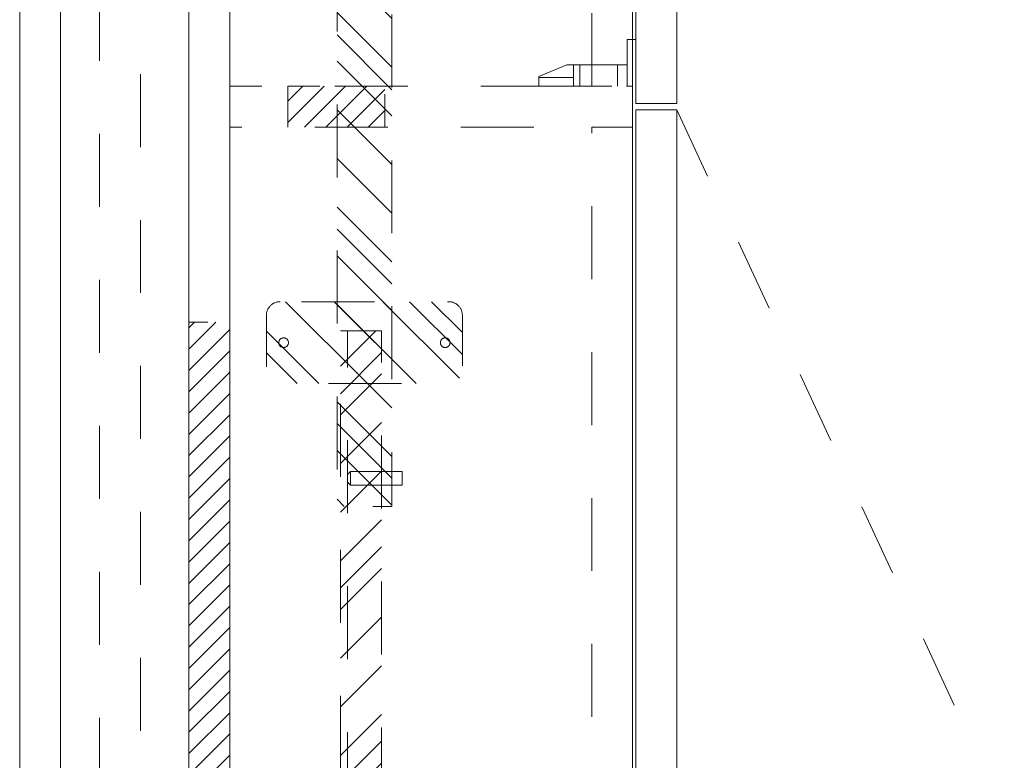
# Model space of a CAD drawing. Header units: inches. Extents: x -467 to -292, y -214 to 28.
# Tile 29 of 81: x -394 to -376, y -5 to 9. Entities that reach past the tile are written whole.
import ezdxf

# ---------------------------------------------------------------- set-up
doc = ezdxf.new("R2010")
doc.units = ezdxf.units.IN
doc.header["$LTSCALE"] = 32
doc.header["$MEASUREMENT"] = 0
doc.linetypes.add('Dash Style-1', pattern=[0.083328, 0.041656, -0.041672])
for name, color, linetype, lineweight in [('DashLine', 7, 'Dash Style-1', 13), ('DashLineFill', 7, 'Dash Style-1', 13), ('Drawing', 7, 'Continuous', 18), ('Metal-DeskStructure', 7, 'Continuous', 13), ('None', 7, 'Continuous', 18), ('SolidLine', 7, 'Continuous', 15), ('Wood_1-H', 7, 'Continuous', 13)]:
    doc.layers.add(name, color=color, linetype=linetype, lineweight=lineweight)
doc.layers.add('Electrical', color=1, linetype='Dash Style-1', lineweight=15, true_color=0xff0000)
pattern_1 = [(45, (0, 0), (-0.3333333, -0.7222222), [])]
pattern_2 = [(45, (0, 0), (-1.61302, 1.93572), []), (45, (-1.0608, 1.0608), (-0.472346, 0.416761), [])]

# ---------------------------------------------------------------- blocks, each defined once
blk = doc.blocks.new('Group-51')
at = {"layer": 'DashLine'}
for p, q in [((0.177, 1.772), (0, 1.772)), ((0, 1.772), (0, 0)), ((0.157, 1.142), (0.157, 1.772)), ((0.394, 1.26), (0.177, 1.772)), ((0.394, 0.157), (0.394, 1.26)), ((0.157, 1.142), (0, 1.142)), ((0.394, 1.142), (0.157, 1.142)), ((0.394, 1.025), (0, 1.025)), ((0.394, 0.336), (0, 0.336)), ((0.854, 0.157), (0, 0.157)), ((0.854, 0), (0, 0)), ((0.854, 0), (0.854, 0.157))]:
    blk.add_line(p, q, dxfattribs=at)
blk = doc.blocks.new('KekuSnapOnLeftVert (2D)')
at = {"layer": 'DashLine', "color": 7}
blk.add_blockref('Group-51', (0, 0), dxfattribs=at)
blk = doc.blocks.new('Group-53')
at = {"layer": 'Electrical', "linetype": 'Continuous', "lineweight": 5, "true_color": 0xdd0000}
h = blk.add_hatch(dxfattribs=at)
h.set_pattern_fill('ElectricalHatch', color=12, style=0, pattern_type=2)
h.set_pattern_definition(pattern_1)
h.paths.add_polyline_path([(4.902, -19.528), (4.902, -18.78), (6.673, -18.78), (6.673, -19.528)])
h = blk.add_hatch(dxfattribs=at)
h.set_pattern_fill('ElectricalHatch', color=12, style=0, pattern_type=2)
h.set_pattern_definition(pattern_1)
h.paths.add_polyline_path([(3.091, -53.406), (3.091, -23.091), (3.839, -23.091), (3.839, -53.406)])
at = {"layer": 'DashLine'}
blk.add_line((12.008, -19.213), (20.028, -36.411), dxfattribs=at)
at = {"layer": 'DashLine', "flags": 128}
for points in [[(10.453, -18.78), (10.453, -0.748), (11.201, -0.748), (11.201, -18.78)], [(3.839, -19.528), (3.839, -18.78), (11.201, -18.78), (11.201, -19.528)], [(10.453, -56.969), (10.453, -19.528), (11.201, -19.528), (11.201, -56.969)]]:
    blk.add_lwpolyline(points, close=True, dxfattribs=at)
at = {"layer": 'Electrical', "flags": 128}
for points in [[(4.902, -19.528), (4.902, -18.78), (6.673, -18.78), (6.673, -19.528)], [(3.091, -53.406), (3.091, -23.091), (3.839, -23.091), (3.839, -53.406)]]:
    blk.add_lwpolyline(points, close=True, dxfattribs=at)
at = {"layer": 'SolidLine', "flags": 128}
for points in [[(0, -76.496), (0, 0), (0.748, 0), (0.748, -75.748), (0, -76.496)], [(11.26, -19.094), (11.26, -0.118), (12.008, -0.118), (12.008, -19.094)], [(3.091, -75.748), (3.091, -0.748), (3.839, -0.748), (3.839, -75.748)], [(3.839, -75.748), (3.839, -0.748), (11.201, -0.748), (11.201, -75.748)], [(11.26, -38.189), (11.26, -19.213), (12.008, -19.213), (12.008, -38.189)]]:
    blk.add_lwpolyline(points, close=True, dxfattribs=at)
at = {"layer": 'Wood_1-H', "color": 7, "rotation": 90}
blk.add_blockref('KekuSnapOnLeftVert (2D)', (11.26, -18.78), dxfattribs=at)
blk = doc.blocks.new('Group-73')
at = {"layer": 'DashLine'}
for p, q in [((20.086, 0.689), (19.836, 0.689)), ((19.836, 0.689), (19.836, -0.255)), ((20.086, -0.255), (20.086, 0.689)), ((19.836, -0.255), (19.892, -0.311)), ((19.84, -0.255), (19.836, -0.255)), ((19.852, -0.255), (19.84, -0.255)), ((19.872, -0.255), (19.852, -0.255)), ((19.898, -0.255), (19.872, -0.255)), ((19.901, -0.311), (19.892, -0.311)), ((19.928, -0.255), (19.898, -0.255)), ((19.912, -0.311), (19.901, -0.311)), ((19.926, -0.311), (19.912, -0.311)), ((19.943, -0.311), (19.926, -0.311)), ((19.961, -0.255), (19.928, -0.255)), ((19.978, -0.311), (19.943, -0.311)), ((19.993, -0.255), (19.961, -0.255)), ((19.995, -0.311), (19.978, -0.311)), ((20.023, -0.255), (19.993, -0.255)), ((20.009, -0.311), (19.995, -0.311)), ((20.02, -0.311), (20.009, -0.311)), ((20.027, -0.311), (20.02, -0.311)), ((20.049, -0.255), (20.023, -0.255)), ((20.029, -0.311), (20.027, -0.311)), ((20.029, -0.311), (20.086, -0.255)), ((20.069, -0.255), (20.049, -0.255)), ((20.081, -0.255), (20.069, -0.255)), ((20.086, -0.255), (20.081, -0.255))]:
    blk.add_line(p, q, dxfattribs=at)
blk = doc.blocks.new('1BRPT5-RightBeam (2D)')
at = {"layer": 'DashLineFill', "linetype": 'Continuous', "lineweight": 13}
h = blk.add_hatch(dxfattribs=at)
h.set_pattern_fill('Steel', color=253, style=0, pattern_type=2)
h.set_pattern_definition(pattern_2)
edge = h.paths.add_edge_path()
edge.add_arc((16.982, -1.541), 0.25, 180, 270)
edge.add_line((16.982, -1.791), (17.978, -1.791))
edge.add_arc((17.978, -1.541), 0.25, 270, 360)
edge.add_line((18.228, -1.541), (18.228, 1.541))
edge.add_arc((17.978, 1.541), 0.25, 0, 90)
edge.add_line((17.978, 1.791), (16.982, 1.791))
edge.add_arc((16.982, 1.541), 0.25, 90, 180)
edge.add_line((16.732, 1.541), (16.732, -1.541))
h = blk.add_hatch(dxfattribs=at)
h.set_pattern_fill('Steel', color=253, style=0, pattern_type=2)
h.set_pattern_definition(pattern_2)
h.paths.add_polyline_path([(-1.85, 0.5), (20.472, 0.5), (20.472, -0.5), (-1.85, -0.5)])
at = {"layer": 'DashLineFill', "flags": 128}
blk.add_lwpolyline([(16.732, -1.541, 0.414214), (16.982, -1.791), (17.978, -1.791, 0.414214), (18.228, -1.541), (18.228, 1.541, 0.414214), (17.978, 1.791), (16.982, 1.791, 0.414214), (16.732, 1.541)], format="xyb", close=True, dxfattribs=at)
blk.add_lwpolyline([(-1.85, 0.5), (20.472, 0.5), (20.472, -0.5), (-1.85, -0.5)], close=True, dxfattribs=at)
at = {"layer": 'SolidLine', "flags": 128}
for points in [[(17.569, 1.476), (17.568, 1.468), (17.567, 1.459), (17.565, 1.451), (17.562, 1.442), (17.558, 1.435), (17.554, 1.427), (17.549, 1.42), (17.543, 1.414), (17.537, 1.408), (17.53, 1.403), (17.522, 1.398), (17.514, 1.395), (17.506, 1.392), (17.498, 1.389), (17.489, 1.388), (17.48, 1.388), (17.472, 1.388), (17.463, 1.389), (17.455, 1.392), (17.446, 1.395), (17.439, 1.398), (17.431, 1.403), (17.424, 1.408), (17.418, 1.414), (17.412, 1.42), (17.407, 1.427), (17.402, 1.435), (17.398, 1.442), (17.396, 1.451), (17.393, 1.459), (17.392, 1.468), (17.392, 1.476), (17.392, 1.485), (17.393, 1.494), (17.396, 1.502), (17.398, 1.51), (17.402, 1.518), (17.407, 1.526), (17.412, 1.533), (17.418, 1.539), (17.424, 1.545), (17.431, 1.55), (17.439, 1.555), (17.446, 1.558), (17.455, 1.561), (17.463, 1.563), (17.472, 1.565), (17.48, 1.565), (17.489, 1.565), (17.498, 1.563), (17.506, 1.561), (17.514, 1.558), (17.522, 1.555), (17.53, 1.55), (17.537, 1.545), (17.543, 1.539), (17.549, 1.533), (17.554, 1.526), (17.558, 1.518), (17.562, 1.51), (17.565, 1.502), (17.567, 1.494), (17.568, 1.485)], [(17.569, -1.476), (17.568, -1.485), (17.567, -1.494), (17.565, -1.502), (17.562, -1.51), (17.558, -1.518), (17.554, -1.526), (17.549, -1.533), (17.543, -1.539), (17.537, -1.545), (17.53, -1.55), (17.522, -1.555), (17.514, -1.558), (17.506, -1.561), (17.498, -1.563), (17.489, -1.565), (17.48, -1.565), (17.472, -1.565), (17.463, -1.563), (17.455, -1.561), (17.446, -1.558), (17.439, -1.555), (17.431, -1.55), (17.424, -1.545), (17.418, -1.539), (17.412, -1.533), (17.407, -1.526), (17.402, -1.518), (17.398, -1.51), (17.396, -1.502), (17.393, -1.494), (17.392, -1.485), (17.392, -1.476), (17.392, -1.468), (17.393, -1.459), (17.396, -1.451), (17.398, -1.442), (17.402, -1.435), (17.407, -1.427), (17.412, -1.42), (17.418, -1.414), (17.424, -1.408), (17.431, -1.403), (17.439, -1.398), (17.446, -1.395), (17.455, -1.392), (17.463, -1.389), (17.472, -1.388), (17.48, -1.388), (17.489, -1.388), (17.498, -1.389), (17.506, -1.392), (17.514, -1.395), (17.522, -1.398), (17.53, -1.403), (17.537, -1.408), (17.543, -1.414), (17.549, -1.42), (17.554, -1.427), (17.558, -1.435), (17.562, -1.442), (17.565, -1.451), (17.567, -1.459), (17.568, -1.468)]]:
    blk.add_lwpolyline(points, close=True, dxfattribs=at)
at = {"layer": 'DashLine', "color": 7}
blk.add_blockref('Group-73', (0, 0), dxfattribs=at)
blk = doc.blocks.new('StructEnd-L3 (2D)')
at = {"layer": 'Metal-DeskStructure', "color": 7}
blk.add_blockref('1BRPT5-RightBeam (2D)', (0.001, -2.008), dxfattribs=at)
blk = doc.blocks.new('1BRPT7-CChannel-762 (2D)')
at = {"layer": 'DashLineFill', "linetype": 'Continuous', "lineweight": 13}
h = blk.add_hatch(dxfattribs=at)
h.set_pattern_fill('Steel', color=253, style=0, pattern_type=2)
h.set_pattern_definition(pattern_2)
h.paths.add_polyline_path([(-0.313, 0.417), (-0.313, 15), (0.437, 15), (0.437, -15), (-0.313, -15), (-0.313, -0.417)])
at = {"layer": 'DashLine'}
blk.add_line((0.311, 15), (0.311, -15), dxfattribs=at)
at = {"layer": 'DashLineFill', "flags": 128}
blk.add_lwpolyline([(-0.313, 0.417), (-0.313, 15), (0.437, 15), (0.437, -15), (-0.313, -15), (-0.313, -0.417)], dxfattribs=at)
blk = doc.blocks.new('Group-89')
at = {"layer": 'DashLine', "flags": 128}
blk.add_lwpolyline([(2.205, -2.559), (2.205, -75.394), (1.457, -75.394), (1.457, -2.559)], close=True, dxfattribs=at)
blk = doc.blocks.new('Group-90')
at = {"layer": 'None'}
blk.add_blockref('Group-53', (0, 0), dxfattribs=at)
at = {"layer": 'SolidLine', "color": 7, "rotation": 270}
blk.add_blockref('StructEnd-L3 (2D)', (8.307, -5.984), dxfattribs=at)
at = {"layer": 'None'}
blk.add_blockref('Group-89', (0, 0), dxfattribs=at)
at = {"layer": 'SolidLine', "color": 7, "rotation": 180}
blk.add_blockref('1BRPT7-CChannel-762 (2D)', (6.299, -38.248), dxfattribs=at)
blk = doc.blocks.new('SL Runoff Utility L Desk2 (2D)')
at = {"layer": 'None'}
blk.add_blockref('Group-90', (0, 0), dxfattribs=at)
at = {"layer": 'Drawing', "color": 0, "flags": 1}
for tag in ['Catalog', 'Option1', 'Option2', 'Option3', 'Option4', 'Option5', 'Option6', 'Option7', 'Option8', 'Option9', 'Option10', 'Option11', 'Option12', 'Custom', 'Tag', 'FinishGroup', 'Discount', 'Item1', 'Item2', 'Item3', 'Item4', 'Item5', 'Item6', 'Item7', 'Item8', 'Item9', 'Item10', 'Item11', 'Item12', 'Item13', 'Item14', 'Item15', 'Item16', 'Item17', 'Item18', 'Item19', 'Item20', 'Item21', 'Item22', 'Item23', 'Item24', 'Item25']:
    blk.add_attdef(tag, (-39.567, -45.141), '', height=0.00709, dxfattribs=at)

msp = doc.modelspace()

# ---------------------------------------------------------------- block references
at = {"layer": 'Drawing'}
msp.add_blockref('SL Runoff Utility L Desk2 (2D)', (-394.145, 26.476), dxfattribs=at)

doc.saveas('drawing.dxf')
